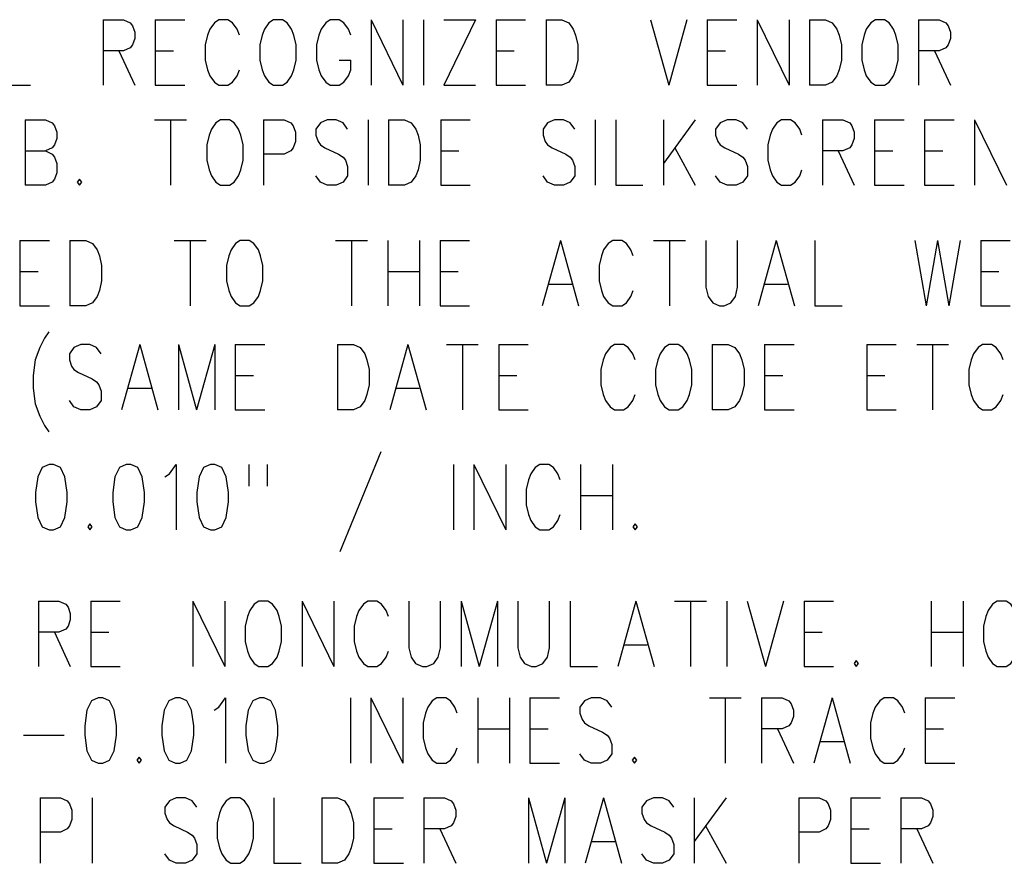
# Model space of a CAD drawing. Extents: x 2 to 38, y 4.3 to 27.6.
# Tile 8 of 33: x 8.1 to 11.2, y 13.1 to 15.8. Entities that reach past the tile are written whole.
import ezdxf

# ---------------------------------------------------------------- set-up
doc = ezdxf.new("R2010")
doc.units = 0
doc.layers.add('pho', color=1, linetype='CONTINUOUS')

msp = doc.modelspace()

# ---------------------------------------------------------------- linework, layer by layer
at = {"layer": 'pho', "color": 1}
for points in [[(8.03392, 15.75281), (8.03392, 15.5445), (8.12049, 15.5445)], [(8.35135, 15.75281), (8.35135, 15.5445)], [(8.35135, 15.75281), (8.41627, 15.75281), (8.43792, 15.74289), (8.44513, 15.73297), (8.45234, 15.71313), (8.45234, 15.69329), (8.44513, 15.67345), (8.43792, 15.66353), (8.41627, 15.65361), (8.35135, 15.65361)], [(8.51727, 15.75281), (8.51727, 15.5445)], [(8.51727, 15.75281), (8.61106, 15.75281)], [(8.7842, 15.70321), (8.77698, 15.72305), (8.76255, 15.74289), (8.74812, 15.75281), (8.71927, 15.75281), (8.70484, 15.74289), (8.69041, 15.72305), (8.6832, 15.70321), (8.67598, 15.67345), (8.67598, 15.62385), (8.6832, 15.5941), (8.69041, 15.57426), (8.70484, 15.55442), (8.71927, 15.5445), (8.74812, 15.5445), (8.76255, 15.55442), (8.77698, 15.57426), (8.7842, 15.5941)], [(8.89241, 15.75281), (8.87798, 15.74289), (8.86355, 15.72305), (8.85634, 15.70321), (8.84912, 15.67345), (8.84912, 15.62385), (8.85634, 15.5941), (8.86355, 15.57426), (8.87798, 15.55442), (8.89241, 15.5445), (8.92126, 15.5445), (8.93569, 15.55442), (8.95012, 15.57426), (8.95733, 15.5941), (8.96455, 15.62385), (8.96455, 15.67345), (8.95733, 15.70321), (8.95012, 15.72305), (8.93569, 15.74289), (8.92126, 15.75281), (8.89241, 15.75281)], [(9.13769, 15.70321), (9.13047, 15.72305), (9.11605, 15.74289), (9.10162, 15.75281), (9.07276, 15.75281), (9.05833, 15.74289), (9.0439, 15.72305), (9.03669, 15.70321), (9.02948, 15.67345), (9.02948, 15.62385), (9.03669, 15.5941), (9.0439, 15.57426), (9.05833, 15.55442), (9.07276, 15.5445), (9.10162, 15.5445), (9.11605, 15.55442), (9.13047, 15.57426), (9.13769, 15.5941), (9.13769, 15.62385)], [(9.20262, 15.75281), (9.20262, 15.5445)], [(9.20262, 15.75281), (9.30361, 15.5445)], [(9.30361, 15.75281), (9.30361, 15.5445)], [(9.36854, 15.75281), (9.36854, 15.5445)], [(9.53447, 15.75281), (9.43347, 15.5445)], [(9.43347, 15.75281), (9.53447, 15.75281)], [(9.5994, 15.75281), (9.5994, 15.5445)], [(9.5994, 15.75281), (9.69318, 15.75281)], [(9.75811, 15.75281), (9.75811, 15.5445)], [(9.75811, 15.75281), (9.80861, 15.75281), (9.83025, 15.74289), (9.84468, 15.72305), (9.85189, 15.70321), (9.8591, 15.67345), (9.8591, 15.62385), (9.85189, 15.5941), (9.84468, 15.57426), (9.83025, 15.55442), (9.80861, 15.5445), (9.75811, 15.5445)], [(10.08996, 15.75281), (10.14767, 15.5445)], [(10.20538, 15.75281), (10.14767, 15.5445)], [(10.27031, 15.75281), (10.27031, 15.5445)], [(10.27031, 15.75281), (10.3641, 15.75281)], [(10.42902, 15.75281), (10.42902, 15.5445)], [(10.42902, 15.75281), (10.53002, 15.5445)], [(10.53002, 15.75281), (10.53002, 15.5445)], [(10.59495, 15.75281), (10.59495, 15.5445)], [(10.59495, 15.75281), (10.64545, 15.75281), (10.66709, 15.74289), (10.68152, 15.72305), (10.68873, 15.70321), (10.69595, 15.67345), (10.69595, 15.62385), (10.68873, 15.5941), (10.68152, 15.57426), (10.66709, 15.55442), (10.64545, 15.5445), (10.59495, 15.5445)], [(10.80416, 15.75281), (10.78973, 15.74289), (10.7753, 15.72305), (10.76809, 15.70321), (10.76087, 15.67345), (10.76087, 15.62385), (10.76809, 15.5941), (10.7753, 15.57426), (10.78973, 15.55442), (10.80416, 15.5445), (10.83302, 15.5445), (10.84744, 15.55442), (10.86187, 15.57426), (10.86909, 15.5941), (10.8763, 15.62385), (10.8763, 15.67345), (10.86909, 15.70321), (10.86187, 15.72305), (10.84744, 15.74289), (10.83302, 15.75281), (10.80416, 15.75281)], [(10.94123, 15.75281), (10.94123, 15.5445)], [(10.94123, 15.75281), (11.00616, 15.75281), (11.0278, 15.74289), (11.03501, 15.73297), (11.04223, 15.71313), (11.04223, 15.69329), (11.03501, 15.67345), (11.0278, 15.66353), (11.00616, 15.65361), (10.94123, 15.65361)], [(8.40184, 15.65361), (8.45234, 15.5445)], [(8.51727, 15.65361), (8.57498, 15.65361)], [(9.5994, 15.65361), (9.65711, 15.65361)], [(10.27031, 15.65361), (10.32803, 15.65361)], [(10.99173, 15.65361), (11.04223, 15.5445)], [(9.10162, 15.62385), (9.13769, 15.62385)], [(8.51727, 15.5445), (8.61106, 15.5445)], [(9.43347, 15.5445), (9.53447, 15.5445)], [(9.5994, 15.5445), (9.69318, 15.5445)], [(10.27031, 15.5445), (10.3641, 15.5445)], [(8.10366, 15.43538), (8.10366, 15.22708)], [(8.10366, 15.43538), (8.16859, 15.43538), (8.19023, 15.42546), (8.19744, 15.41554), (8.20466, 15.39571), (8.20466, 15.37587), (8.19744, 15.35603), (8.19023, 15.34611), (8.16859, 15.33619)], [(8.51487, 15.43538), (8.61586, 15.43538)], [(8.56537, 15.43538), (8.56537, 15.22708)], [(8.72408, 15.43538), (8.70965, 15.42546), (8.69522, 15.40563), (8.68801, 15.38579), (8.68079, 15.35603), (8.68079, 15.30643), (8.68801, 15.27667), (8.69522, 15.25683), (8.70965, 15.23699), (8.72408, 15.22708)], [(8.75293, 15.22708), (8.76736, 15.23699), (8.78179, 15.25683), (8.789, 15.27667), (8.79622, 15.30643), (8.79622, 15.35603), (8.789, 15.38579), (8.78179, 15.40563), (8.76736, 15.42546), (8.75293, 15.43538), (8.72408, 15.43538)], [(8.86115, 15.43538), (8.86115, 15.22708)], [(8.86115, 15.43538), (8.92607, 15.43538), (8.94772, 15.42546), (8.95493, 15.41554), (8.96214, 15.39571), (8.96214, 15.36595), (8.95493, 15.34611), (8.94772, 15.33619), (8.92607, 15.32627), (8.86115, 15.32627)], [(9.12807, 15.40563), (9.11364, 15.42546), (9.092, 15.43538), (9.06314, 15.43538), (9.0415, 15.42546), (9.02707, 15.40563), (9.02707, 15.38579), (9.03429, 15.36595), (9.0415, 15.35603), (9.05593, 15.34611), (9.09921, 15.32627), (9.11364, 15.31635), (9.12086, 15.30643), (9.12807, 15.28659), (9.12807, 15.25683), (9.11364, 15.23699), (9.092, 15.22708)], [(9.193, 15.43538), (9.193, 15.22708)], [(9.25792, 15.43538), (9.25792, 15.22708)], [(9.25792, 15.43538), (9.30842, 15.43538), (9.33007, 15.42546), (9.34449, 15.40563), (9.35171, 15.38579), (9.35892, 15.35603), (9.35892, 15.30643), (9.35171, 15.27667), (9.34449, 15.25683), (9.33007, 15.23699), (9.30842, 15.22708)], [(9.42385, 15.43538), (9.42385, 15.22708)], [(9.42385, 15.43538), (9.51763, 15.43538)], [(9.84949, 15.40563), (9.83506, 15.42546), (9.81342, 15.43538), (9.78456, 15.43538), (9.76292, 15.42546), (9.74849, 15.40563), (9.74849, 15.38579), (9.7557, 15.36595), (9.76292, 15.35603), (9.77734, 15.34611), (9.82063, 15.32627), (9.83506, 15.31635), (9.84227, 15.30643), (9.84949, 15.28659), (9.84949, 15.25683), (9.83506, 15.23699), (9.81342, 15.22708)], [(9.91441, 15.43538), (9.91441, 15.22708)], [(9.97934, 15.43538), (9.97934, 15.22708)], [(10.13084, 15.43538), (10.13084, 15.22708)], [(10.23184, 15.43538), (10.13084, 15.29651)], [(10.39776, 15.40563), (10.38333, 15.42546), (10.36169, 15.43538), (10.33283, 15.43538), (10.31119, 15.42546), (10.29676, 15.40563), (10.29676, 15.38579), (10.30398, 15.36595), (10.31119, 15.35603), (10.32562, 15.34611), (10.36891, 15.32627), (10.38333, 15.31635), (10.39055, 15.30643), (10.39776, 15.28659), (10.39776, 15.25683), (10.38333, 15.23699), (10.36169, 15.22708)], [(10.5709, 15.38579), (10.56369, 15.40563), (10.54926, 15.42546), (10.53483, 15.43538), (10.50597, 15.43538), (10.49155, 15.42546), (10.47712, 15.40563), (10.4699, 15.38579), (10.46269, 15.35603), (10.46269, 15.30643), (10.4699, 15.27667), (10.47712, 15.25683), (10.49155, 15.23699), (10.50597, 15.22708)], [(10.63583, 15.43538), (10.63583, 15.22708)], [(10.63583, 15.43538), (10.70076, 15.43538), (10.7224, 15.42546), (10.72961, 15.41554), (10.73683, 15.39571), (10.73683, 15.37587), (10.72961, 15.35603), (10.7224, 15.34611), (10.70076, 15.33619), (10.63583, 15.33619)], [(10.80175, 15.43538), (10.80175, 15.22708)], [(10.80175, 15.43538), (10.89554, 15.43538)], [(10.96047, 15.43538), (10.96047, 15.22708)], [(10.96047, 15.43538), (11.05425, 15.43538)], [(11.11918, 15.43538), (11.11918, 15.22708)], [(11.11918, 15.43538), (11.22018, 15.22708)], [(8.10366, 15.33619), (8.16859, 15.33619), (8.19023, 15.32627), (8.19744, 15.31635), (8.20466, 15.29651), (8.20466, 15.26675), (8.19744, 15.24691), (8.19023, 15.23699), (8.16859, 15.22708)], [(9.42385, 15.33619), (9.48156, 15.33619)], [(10.16691, 15.34611), (10.23184, 15.22708)], [(10.68633, 15.33619), (10.73683, 15.22708)], [(10.80175, 15.33619), (10.85947, 15.33619)], [(10.96047, 15.33619), (11.01818, 15.33619)], [(10.53483, 15.22708), (10.54926, 15.23699), (10.56369, 15.25683), (10.5709, 15.27667)], [(8.2768, 15.24691), (8.26959, 15.23699), (8.2768, 15.22708)], [(8.2768, 15.22708), (8.28401, 15.23699), (8.2768, 15.24691)], [(9.06314, 15.22708), (9.0415, 15.23699), (9.02707, 15.25683)], [(9.78456, 15.22708), (9.76292, 15.23699), (9.74849, 15.25683)], [(10.33283, 15.22708), (10.31119, 15.23699), (10.29676, 15.25683)], [(8.16859, 15.22708), (8.10366, 15.22708)], [(8.72408, 15.22708), (8.75293, 15.22708)], [(9.092, 15.22708), (9.06314, 15.22708)], [(9.30842, 15.22708), (9.25792, 15.22708)], [(9.42385, 15.22708), (9.51763, 15.22708)], [(9.81342, 15.22708), (9.78456, 15.22708)], [(9.97934, 15.22708), (10.06591, 15.22708)], [(10.36169, 15.22708), (10.33283, 15.22708)], [(10.50597, 15.22708), (10.53483, 15.22708)], [(10.80175, 15.22708), (10.89554, 15.22708)], [(10.96047, 15.22708), (11.05425, 15.22708)], [(8.08702, 15.05236), (8.08702, 14.84405)], [(8.08702, 15.05236), (8.1808, 15.05236)], [(8.24573, 15.05236), (8.24573, 14.84405)], [(8.24573, 15.05236), (8.29623, 15.05236), (8.31787, 15.04244), (8.3323, 15.0226), (8.33951, 15.00276), (8.34673, 14.973), (8.34673, 14.92341), (8.33951, 14.89365), (8.3323, 14.87381), (8.31787, 14.85397), (8.29623, 14.84405), (8.24573, 14.84405)], [(8.57758, 15.05236), (8.67858, 15.05236)], [(8.62808, 15.05236), (8.62808, 14.84405)], [(8.78679, 15.05236), (8.77236, 15.04244), (8.75794, 15.0226), (8.75072, 15.00276), (8.74351, 14.973), (8.74351, 14.92341), (8.75072, 14.89365), (8.75794, 14.87381), (8.77236, 14.85397), (8.78679, 14.84405), (8.81565, 14.84405), (8.83008, 14.85397), (8.84451, 14.87381), (8.85172, 14.89365), (8.85893, 14.92341), (8.85893, 14.973), (8.85172, 15.00276), (8.84451, 15.0226), (8.83008, 15.04244), (8.81565, 15.05236), (8.78679, 15.05236)], [(9.08979, 15.05236), (9.19079, 15.05236)], [(9.14029, 15.05236), (9.14029, 14.84405)], [(9.25571, 15.05236), (9.25571, 14.84405)], [(9.35671, 15.05236), (9.35671, 14.84405)], [(9.42164, 15.05236), (9.42164, 14.84405)], [(9.42164, 15.05236), (9.51542, 15.05236)], [(9.80399, 15.05236), (9.74628, 14.84405)], [(9.80399, 15.05236), (9.8617, 14.84405)], [(10.03484, 15.00276), (10.02763, 15.0226), (10.0132, 15.04244), (9.99877, 15.05236), (9.96991, 15.05236), (9.95549, 15.04244), (9.94106, 15.0226), (9.93384, 15.00276), (9.92663, 14.973), (9.92663, 14.92341), (9.93384, 14.89365), (9.94106, 14.87381), (9.95549, 14.85397), (9.96991, 14.84405), (9.99877, 14.84405), (10.0132, 14.85397), (10.02763, 14.87381), (10.03484, 14.89365)], [(10.09977, 15.05236), (10.20077, 15.05236)], [(10.15027, 15.05236), (10.15027, 14.84405)], [(10.26569, 15.05236), (10.26569, 14.90357), (10.27291, 14.87381), (10.28734, 14.85397), (10.30898, 14.84405), (10.32341, 14.84405), (10.34505, 14.85397), (10.35948, 14.87381), (10.36669, 14.90357), (10.36669, 15.05236)], [(10.48933, 15.05236), (10.43162, 14.84405)], [(10.48933, 15.05236), (10.54705, 14.84405)], [(10.61197, 15.05236), (10.61197, 14.84405), (10.69854, 14.84405)], [(10.9294, 15.05236), (10.96547, 14.84405)], [(11.00154, 15.05236), (10.96547, 14.84405)], [(11.00154, 15.05236), (11.03761, 14.84405)], [(11.07368, 15.05236), (11.03761, 14.84405)], [(11.13861, 15.05236), (11.13861, 14.84405)], [(11.13861, 15.05236), (11.23239, 15.05236)], [(8.08702, 14.95317), (8.14473, 14.95317)], [(9.25571, 14.95317), (9.35671, 14.95317)], [(9.42164, 14.95317), (9.47935, 14.95317)], [(11.13861, 14.95317), (11.19632, 14.95317)], [(9.76792, 14.91349), (9.84006, 14.91349)], [(10.45326, 14.91349), (10.5254, 14.91349)], [(8.08702, 14.84405), (8.1808, 14.84405)], [(9.42164, 14.84405), (9.51542, 14.84405)], [(11.13861, 14.84405), (11.23239, 14.84405)], [(8.17946, 14.76192), (8.16503, 14.74208), (8.1506, 14.71232), (8.13617, 14.67264), (8.12896, 14.62305), (8.12896, 14.58337), (8.13617, 14.53377), (8.1506, 14.49409), (8.16503, 14.46433), (8.17946, 14.4445)], [(8.34538, 14.69248), (8.33095, 14.71232), (8.30931, 14.72224), (8.28045, 14.72224), (8.25881, 14.71232), (8.24438, 14.69248), (8.24438, 14.67264), (8.2516, 14.6528), (8.25881, 14.64288), (8.27324, 14.63296), (8.31653, 14.61313), (8.33095, 14.60321), (8.33817, 14.59329), (8.34538, 14.57345), (8.34538, 14.54369), (8.33095, 14.52385), (8.30931, 14.51393), (8.28045, 14.51393), (8.25881, 14.52385), (8.24438, 14.54369)], [(8.46802, 14.72224), (8.41031, 14.51393)], [(8.46802, 14.72224), (8.52574, 14.51393)], [(8.59066, 14.72224), (8.59066, 14.51393)], [(8.59066, 14.72224), (8.64838, 14.51393)], [(8.70609, 14.72224), (8.64838, 14.51393)], [(8.70609, 14.72224), (8.70609, 14.51393)], [(8.77102, 14.72224), (8.77102, 14.51393)], [(8.77102, 14.72224), (8.8648, 14.72224)], [(9.09565, 14.72224), (9.09565, 14.51393)], [(9.09565, 14.72224), (9.14615, 14.72224), (9.1678, 14.71232), (9.18222, 14.69248), (9.18944, 14.67264), (9.19665, 14.64288), (9.19665, 14.59329), (9.18944, 14.56353), (9.18222, 14.54369), (9.1678, 14.52385), (9.14615, 14.51393), (9.09565, 14.51393)], [(9.31929, 14.72224), (9.26158, 14.51393)], [(9.31929, 14.72224), (9.37701, 14.51393)], [(9.44193, 14.72224), (9.54293, 14.72224)], [(9.49243, 14.72224), (9.49243, 14.51393)], [(9.60786, 14.72224), (9.60786, 14.51393)], [(9.60786, 14.72224), (9.70164, 14.72224)], [(10.04071, 14.67264), (10.0335, 14.69248), (10.01907, 14.71232), (10.00464, 14.72224), (9.97578, 14.72224), (9.96135, 14.71232), (9.94693, 14.69248), (9.93971, 14.67264), (9.9325, 14.64288), (9.9325, 14.59329), (9.93971, 14.56353), (9.94693, 14.54369), (9.96135, 14.52385), (9.97578, 14.51393), (10.00464, 14.51393), (10.01907, 14.52385), (10.0335, 14.54369), (10.04071, 14.56353)], [(10.14892, 14.72224), (10.13449, 14.71232), (10.12006, 14.69248), (10.11285, 14.67264), (10.10564, 14.64288), (10.10564, 14.59329), (10.11285, 14.56353), (10.12006, 14.54369), (10.13449, 14.52385), (10.14892, 14.51393), (10.17778, 14.51393), (10.19221, 14.52385), (10.20663, 14.54369), (10.21385, 14.56353), (10.22106, 14.59329), (10.22106, 14.64288), (10.21385, 14.67264), (10.20663, 14.69248), (10.19221, 14.71232), (10.17778, 14.72224), (10.14892, 14.72224)], [(10.28599, 14.72224), (10.28599, 14.51393)], [(10.28599, 14.72224), (10.33649, 14.72224), (10.35813, 14.71232), (10.37256, 14.69248), (10.37977, 14.67264), (10.38699, 14.64288), (10.38699, 14.59329), (10.37977, 14.56353), (10.37256, 14.54369), (10.35813, 14.52385), (10.33649, 14.51393), (10.28599, 14.51393)], [(10.45192, 14.72224), (10.45192, 14.51393)], [(10.45192, 14.72224), (10.5457, 14.72224)], [(10.77655, 14.72224), (10.77655, 14.51393)], [(10.77655, 14.72224), (10.87034, 14.72224)], [(10.93526, 14.72224), (11.03626, 14.72224)], [(10.98576, 14.72224), (10.98576, 14.51393)], [(11.2094, 14.67264), (11.20219, 14.69248), (11.18776, 14.71232), (11.17333, 14.72224), (11.14448, 14.72224), (11.13005, 14.71232), (11.11562, 14.69248), (11.1084, 14.67264), (11.10119, 14.64288), (11.10119, 14.59329), (11.1084, 14.56353), (11.11562, 14.54369), (11.13005, 14.52385), (11.14448, 14.51393), (11.17333, 14.51393), (11.18776, 14.52385), (11.20219, 14.54369), (11.2094, 14.56353)], [(8.77102, 14.62305), (8.82873, 14.62305)], [(9.60786, 14.62305), (9.66557, 14.62305)], [(10.45192, 14.62305), (10.50963, 14.62305)], [(10.77655, 14.62305), (10.83427, 14.62305)], [(8.43195, 14.58337), (8.50409, 14.58337)], [(9.28322, 14.58337), (9.35536, 14.58337)], [(8.77102, 14.51393), (8.8648, 14.51393)], [(9.60786, 14.51393), (9.70164, 14.51393)], [(10.45192, 14.51393), (10.5457, 14.51393)], [(10.77655, 14.51393), (10.87034, 14.51393)], [(9.2332, 14.38101), (9.10335, 14.06359)], [(8.17994, 14.34133), (8.15829, 14.33141), (8.14387, 14.30165), (8.13665, 14.25206), (8.13665, 14.2223), (8.14387, 14.1727), (8.15829, 14.14294), (8.17994, 14.13302), (8.19437, 14.13302), (8.21601, 14.14294), (8.23044, 14.1727), (8.23765, 14.2223), (8.23765, 14.25206), (8.23044, 14.30165), (8.21601, 14.33141), (8.19437, 14.34133), (8.17994, 14.34133)], [(8.42522, 14.34133), (8.40358, 14.33141), (8.38915, 14.30165), (8.38193, 14.25206), (8.38193, 14.2223), (8.38915, 14.1727), (8.40358, 14.14294), (8.42522, 14.13302), (8.43965, 14.13302), (8.46129, 14.14294), (8.47572, 14.1727), (8.48293, 14.2223), (8.48293, 14.25206), (8.47572, 14.30165), (8.46129, 14.33141), (8.43965, 14.34133), (8.42522, 14.34133)], [(8.54786, 14.30165), (8.56229, 14.31157), (8.58393, 14.34133), (8.58393, 14.13302)], [(8.69214, 14.34133), (8.6705, 14.33141), (8.65607, 14.30165), (8.64886, 14.25206), (8.64886, 14.2223), (8.65607, 14.1727), (8.6705, 14.14294), (8.69214, 14.13302), (8.70657, 14.13302), (8.72821, 14.14294), (8.74264, 14.1727), (8.74986, 14.2223), (8.74986, 14.25206), (8.74264, 14.30165), (8.72821, 14.33141), (8.70657, 14.34133), (8.69214, 14.34133)], [(8.81478, 14.34133), (8.81478, 14.2719)], [(8.8725, 14.34133), (8.8725, 14.2719)], [(9.46406, 14.34133), (9.46406, 14.13302)], [(9.52898, 14.34133), (9.52898, 14.13302)], [(9.52898, 14.34133), (9.62998, 14.13302)], [(9.62998, 14.34133), (9.62998, 14.13302)], [(9.80312, 14.29174), (9.79591, 14.31157), (9.78148, 14.33141), (9.76705, 14.34133), (9.7382, 14.34133), (9.72377, 14.33141), (9.70934, 14.31157), (9.70212, 14.29174), (9.69491, 14.26198), (9.69491, 14.21238), (9.70212, 14.18262), (9.70934, 14.16278), (9.72377, 14.14294), (9.7382, 14.13302), (9.76705, 14.13302), (9.78148, 14.14294), (9.79591, 14.16278), (9.80312, 14.18262)], [(9.86805, 14.34133), (9.86805, 14.13302)], [(9.96905, 14.34133), (9.96905, 14.13302)], [(9.86805, 14.24214), (9.96905, 14.24214)], [(8.30979, 14.15286), (8.30258, 14.14294), (8.30979, 14.13302), (8.31701, 14.14294), (8.30979, 14.15286)], [(10.04119, 14.15286), (10.03398, 14.14294), (10.04119, 14.13302), (10.0484, 14.14294), (10.04119, 14.15286)], [(8.14637, 13.90752), (8.14637, 13.69921)], [(8.14637, 13.90752), (8.21129, 13.90752), (8.23294, 13.8976), (8.24015, 13.88768), (8.24737, 13.86784), (8.24737, 13.848), (8.24015, 13.82817), (8.23294, 13.81825), (8.21129, 13.80833), (8.14637, 13.80833)], [(8.31229, 13.90752), (8.31229, 13.69921)], [(8.31229, 13.90752), (8.40608, 13.90752)], [(8.63693, 13.90752), (8.63693, 13.69921)], [(8.63693, 13.90752), (8.73793, 13.69921)], [(8.73793, 13.90752), (8.73793, 13.69921)], [(8.84614, 13.90752), (8.83171, 13.8976), (8.81728, 13.87776), (8.81007, 13.85792), (8.80286, 13.82817), (8.80286, 13.77857), (8.81007, 13.74881), (8.81728, 13.72897), (8.83171, 13.70913), (8.84614, 13.69921), (8.875, 13.69921), (8.88943, 13.70913), (8.90385, 13.72897), (8.91107, 13.74881), (8.91828, 13.77857), (8.91828, 13.82817), (8.91107, 13.85792), (8.90385, 13.87776), (8.88943, 13.8976), (8.875, 13.90752), (8.84614, 13.90752)], [(8.98321, 13.90752), (8.98321, 13.69921)], [(8.98321, 13.90752), (9.08421, 13.69921)], [(9.08421, 13.90752), (9.08421, 13.69921)], [(9.25735, 13.85792), (9.25013, 13.87776), (9.23571, 13.8976), (9.22128, 13.90752), (9.19242, 13.90752), (9.17799, 13.8976), (9.16356, 13.87776), (9.15635, 13.85792), (9.14914, 13.82817), (9.14914, 13.77857), (9.15635, 13.74881), (9.16356, 13.72897), (9.17799, 13.70913), (9.19242, 13.69921), (9.22128, 13.69921), (9.23571, 13.70913), (9.25013, 13.72897), (9.25735, 13.74881)], [(9.32228, 13.90752), (9.32228, 13.75873), (9.32949, 13.72897), (9.34392, 13.70913), (9.36556, 13.69921), (9.37999, 13.69921), (9.40163, 13.70913), (9.41606, 13.72897), (9.42327, 13.75873), (9.42327, 13.90752)], [(9.4882, 13.90752), (9.4882, 13.69921)], [(9.4882, 13.90752), (9.54591, 13.69921)], [(9.60363, 13.90752), (9.54591, 13.69921)], [(9.60363, 13.90752), (9.60363, 13.69921)], [(9.66855, 13.90752), (9.66855, 13.75873), (9.67577, 13.72897), (9.6902, 13.70913), (9.71184, 13.69921), (9.72627, 13.69921), (9.74791, 13.70913), (9.76234, 13.72897), (9.76955, 13.75873), (9.76955, 13.90752)], [(9.83448, 13.90752), (9.83448, 13.69921), (9.92105, 13.69921)], [(10.04369, 13.90752), (9.98598, 13.69921)], [(10.04369, 13.90752), (10.1014, 13.69921)], [(10.16633, 13.90752), (10.26733, 13.90752)], [(10.21683, 13.90752), (10.21683, 13.69921)], [(10.33226, 13.90752), (10.33226, 13.69921)], [(10.39718, 13.90752), (10.4549, 13.69921)], [(10.51261, 13.90752), (10.4549, 13.69921)], [(10.57754, 13.90752), (10.57754, 13.69921)], [(10.57754, 13.90752), (10.67132, 13.90752)], [(10.98153, 13.90752), (10.98153, 13.69921)], [(11.08253, 13.90752), (11.08253, 13.69921)], [(11.19074, 13.90752), (11.17631, 13.8976), (11.16189, 13.87776), (11.15467, 13.85792), (11.14746, 13.82817), (11.14746, 13.77857), (11.15467, 13.74881), (11.16189, 13.72897), (11.17631, 13.70913), (11.19074, 13.69921), (11.2196, 13.69921), (11.23403, 13.70913), (11.24846, 13.72897), (11.25567, 13.74881), (11.26288, 13.77857), (11.26288, 13.82817), (11.25567, 13.85792), (11.24846, 13.87776), (11.23403, 13.8976), (11.2196, 13.90752), (11.19074, 13.90752)], [(8.19687, 13.80833), (8.24737, 13.69921)], [(8.31229, 13.80833), (8.37001, 13.80833)], [(10.57754, 13.80833), (10.63525, 13.80833)], [(10.98153, 13.80833), (11.08253, 13.80833)], [(10.00762, 13.76865), (10.07976, 13.76865)], [(8.31229, 13.69921), (8.40608, 13.69921)], [(10.57754, 13.69921), (10.67132, 13.69921)], [(10.74346, 13.71905), (10.73625, 13.70913), (10.74346, 13.69921), (10.75068, 13.70913), (10.74346, 13.71905)], [(8.33624, 13.60068), (8.3146, 13.59076), (8.30017, 13.561), (8.29296, 13.5114), (8.29296, 13.48165), (8.30017, 13.43205), (8.3146, 13.40229), (8.33624, 13.39237), (8.35067, 13.39237), (8.37231, 13.40229), (8.38674, 13.43205), (8.39396, 13.48165), (8.39396, 13.5114), (8.38674, 13.561), (8.37231, 13.59076), (8.35067, 13.60068), (8.33624, 13.60068)], [(8.58153, 13.60068), (8.55988, 13.59076), (8.54545, 13.561), (8.53824, 13.5114), (8.53824, 13.48165), (8.54545, 13.43205), (8.55988, 13.40229), (8.58153, 13.39237), (8.59595, 13.39237), (8.6176, 13.40229), (8.63202, 13.43205), (8.63924, 13.48165), (8.63924, 13.5114), (8.63202, 13.561), (8.6176, 13.59076), (8.59595, 13.60068), (8.58153, 13.60068)], [(8.70417, 13.561), (8.71859, 13.57092), (8.74024, 13.60068), (8.74024, 13.39237)], [(8.84845, 13.60068), (8.82681, 13.59076), (8.81238, 13.561), (8.80516, 13.5114), (8.80516, 13.48165), (8.81238, 13.43205), (8.82681, 13.40229), (8.84845, 13.39237), (8.86288, 13.39237), (8.88452, 13.40229), (8.89895, 13.43205), (8.90616, 13.48165), (8.90616, 13.5114), (8.89895, 13.561), (8.88452, 13.59076), (8.86288, 13.60068), (8.84845, 13.60068)], [(9.13702, 13.60068), (9.13702, 13.39237)], [(9.20194, 13.60068), (9.20194, 13.39237)], [(9.20194, 13.60068), (9.30294, 13.39237)], [(9.30294, 13.60068), (9.30294, 13.39237)], [(9.47608, 13.55108), (9.46887, 13.57092), (9.45444, 13.59076), (9.44001, 13.60068), (9.41115, 13.60068), (9.39673, 13.59076), (9.3823, 13.57092), (9.37508, 13.55108), (9.36787, 13.52132), (9.36787, 13.47173), (9.37508, 13.44197), (9.3823, 13.42213), (9.39673, 13.40229), (9.41115, 13.39237), (9.44001, 13.39237), (9.45444, 13.40229), (9.46887, 13.42213), (9.47608, 13.44197)], [(9.54101, 13.60068), (9.54101, 13.39237)], [(9.64201, 13.60068), (9.64201, 13.39237)], [(9.70693, 13.60068), (9.70693, 13.39237)], [(9.70693, 13.60068), (9.80072, 13.60068)], [(9.96664, 13.57092), (9.95222, 13.59076), (9.93057, 13.60068), (9.90172, 13.60068), (9.88007, 13.59076), (9.86565, 13.57092), (9.86565, 13.55108), (9.87286, 13.53124), (9.88007, 13.52132), (9.8945, 13.5114), (9.93779, 13.49156), (9.95222, 13.48165), (9.95943, 13.47173), (9.96664, 13.45189), (9.96664, 13.42213), (9.95222, 13.40229), (9.93057, 13.39237), (9.90172, 13.39237), (9.88007, 13.40229), (9.86565, 13.42213)], [(10.27685, 13.60068), (10.37785, 13.60068)], [(10.32735, 13.60068), (10.32735, 13.39237)], [(10.44278, 13.60068), (10.44278, 13.39237)], [(10.44278, 13.60068), (10.50771, 13.60068), (10.52935, 13.59076), (10.53656, 13.58084), (10.54378, 13.561), (10.54378, 13.54116), (10.53656, 13.52132), (10.52935, 13.5114), (10.50771, 13.50148), (10.44278, 13.50148)], [(10.66642, 13.60068), (10.6087, 13.39237)], [(10.66642, 13.60068), (10.72413, 13.39237)], [(10.89727, 13.55108), (10.89006, 13.57092), (10.87563, 13.59076), (10.8612, 13.60068), (10.83234, 13.60068), (10.81791, 13.59076), (10.80349, 13.57092), (10.79627, 13.55108), (10.78906, 13.52132), (10.78906, 13.47173), (10.79627, 13.44197), (10.80349, 13.42213), (10.81791, 13.40229), (10.83234, 13.39237), (10.8612, 13.39237), (10.87563, 13.40229), (10.89006, 13.42213), (10.89727, 13.44197)], [(10.9622, 13.60068), (10.9622, 13.39237)], [(10.9622, 13.60068), (11.05598, 13.60068)], [(8.09818, 13.48165), (8.22803, 13.48165)], [(9.54101, 13.50148), (9.64201, 13.50148)], [(9.70693, 13.50148), (9.76465, 13.50148)], [(10.49328, 13.50148), (10.54378, 13.39237)], [(10.9622, 13.50148), (11.01991, 13.50148)], [(10.63035, 13.46181), (10.70249, 13.46181)], [(8.4661, 13.41221), (8.45888, 13.40229), (8.4661, 13.39237), (8.47331, 13.40229), (8.4661, 13.41221)], [(9.70693, 13.39237), (9.80072, 13.39237)], [(10.03879, 13.41221), (10.03157, 13.40229), (10.03879, 13.39237), (10.046, 13.40229), (10.03879, 13.41221)], [(10.9622, 13.39237), (11.05598, 13.39237)], [(8.15108, 13.28326), (8.15108, 13.07495)], [(8.15108, 13.28326), (8.21601, 13.28326), (8.23765, 13.27334), (8.24486, 13.26342), (8.25208, 13.24358), (8.25208, 13.21382), (8.24486, 13.19398), (8.23765, 13.18406), (8.21601, 13.17414), (8.15108, 13.17414)], [(8.31701, 13.28326), (8.31701, 13.07495)], [(8.64886, 13.2535), (8.63443, 13.27334), (8.61279, 13.28326), (8.58393, 13.28326), (8.56229, 13.27334), (8.54786, 13.2535), (8.54786, 13.23366), (8.55507, 13.21382), (8.56229, 13.2039), (8.57672, 13.19398), (8.62, 13.17414), (8.63443, 13.16422), (8.64164, 13.1543), (8.64886, 13.13446), (8.64886, 13.10471), (8.63443, 13.08487), (8.61279, 13.07495), (8.58393, 13.07495), (8.56229, 13.08487), (8.54786, 13.10471)], [(8.75707, 13.28326), (8.74264, 13.27334), (8.72821, 13.2535), (8.721, 13.23366), (8.71378, 13.2039), (8.71378, 13.1543), (8.721, 13.12454), (8.72821, 13.10471), (8.74264, 13.08487), (8.75707, 13.07495), (8.78593, 13.07495), (8.80035, 13.08487), (8.81478, 13.10471), (8.822, 13.12454), (8.82921, 13.1543), (8.82921, 13.2039), (8.822, 13.23366), (8.81478, 13.2535), (8.80035, 13.27334), (8.78593, 13.28326), (8.75707, 13.28326)], [(8.89414, 13.28326), (8.89414, 13.07495), (8.98071, 13.07495)], [(9.04564, 13.28326), (9.04564, 13.07495)], [(9.04564, 13.28326), (9.09614, 13.28326), (9.11778, 13.27334), (9.13221, 13.2535), (9.13942, 13.23366), (9.14663, 13.2039), (9.14663, 13.1543), (9.13942, 13.12454), (9.13221, 13.10471), (9.11778, 13.08487), (9.09614, 13.07495), (9.04564, 13.07495)], [(9.21156, 13.28326), (9.21156, 13.07495)], [(9.21156, 13.28326), (9.30535, 13.28326)], [(9.37027, 13.28326), (9.37027, 13.07495)], [(9.37027, 13.28326), (9.4352, 13.28326), (9.45684, 13.27334), (9.46406, 13.26342), (9.47127, 13.24358), (9.47127, 13.22374), (9.46406, 13.2039), (9.45684, 13.19398), (9.4352, 13.18406), (9.37027, 13.18406)], [(9.70212, 13.28326), (9.70212, 13.07495)], [(9.70212, 13.28326), (9.75984, 13.07495)], [(9.81755, 13.28326), (9.75984, 13.07495)], [(9.81755, 13.28326), (9.81755, 13.07495)], [(9.94019, 13.28326), (9.88248, 13.07495)], [(9.94019, 13.28326), (9.99791, 13.07495)], [(10.16383, 13.2535), (10.1494, 13.27334), (10.12776, 13.28326), (10.0989, 13.28326), (10.07726, 13.27334), (10.06283, 13.2535), (10.06283, 13.23366), (10.07005, 13.21382), (10.07726, 13.2039), (10.09169, 13.19398), (10.13497, 13.17414), (10.1494, 13.16422), (10.15662, 13.1543), (10.16383, 13.13446), (10.16383, 13.10471), (10.1494, 13.08487), (10.12776, 13.07495), (10.0989, 13.07495), (10.07726, 13.08487), (10.06283, 13.10471)], [(10.22876, 13.28326), (10.22876, 13.07495)], [(10.32976, 13.28326), (10.22876, 13.14438)], [(10.56061, 13.28326), (10.56061, 13.07495)], [(10.56061, 13.28326), (10.62554, 13.28326), (10.64718, 13.27334), (10.65439, 13.26342), (10.66161, 13.24358), (10.66161, 13.21382), (10.65439, 13.19398), (10.64718, 13.18406), (10.62554, 13.17414), (10.56061, 13.17414)], [(10.72654, 13.28326), (10.72654, 13.07495)], [(10.72654, 13.28326), (10.82032, 13.28326)], [(10.88525, 13.28326), (10.88525, 13.07495)], [(10.88525, 13.28326), (10.95017, 13.28326), (10.97182, 13.27334), (10.97903, 13.26342), (10.98624, 13.24358)], [(10.98624, 13.24358), (10.98624, 13.22374)], [(10.98624, 13.22374), (10.97903, 13.2039), (10.97182, 13.19398), (10.95017, 13.18406), (10.88525, 13.18406)], [(9.21156, 13.18406), (9.26928, 13.18406)], [(9.42077, 13.18406), (9.47127, 13.07495)], [(10.26483, 13.19398), (10.32976, 13.07495)], [(10.72654, 13.18406), (10.78425, 13.18406)], [(10.93575, 13.18406), (10.98624, 13.07495)], [(9.90412, 13.14438), (9.97626, 13.14438)], [(9.21156, 13.07495), (9.30535, 13.07495)], [(10.72654, 13.07495), (10.82032, 13.07495)]]:
    msp.add_lwpolyline(points, dxfattribs=at)

doc.saveas('drawing.dxf')
